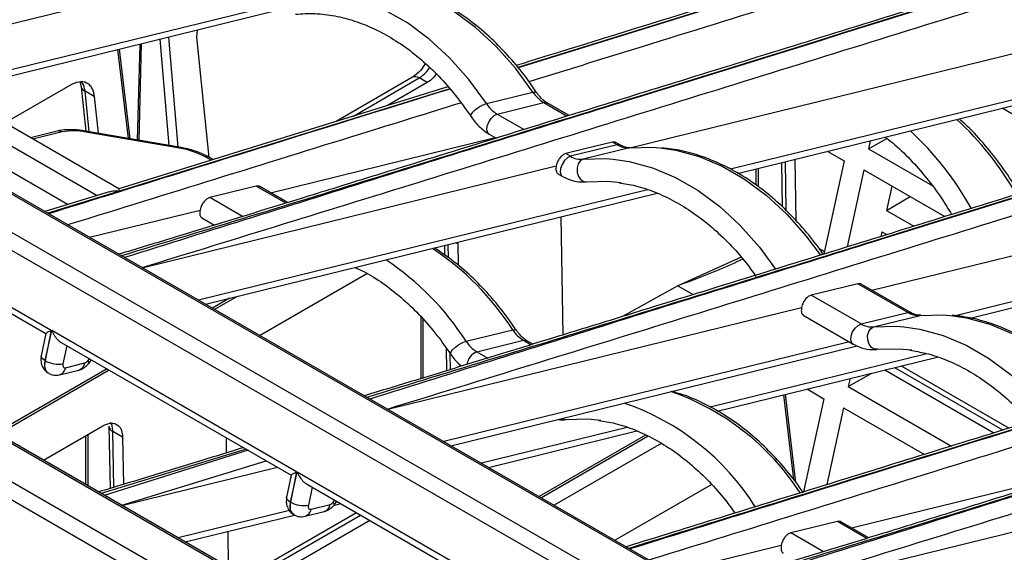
# Model space of a CAD drawing. Header units: millimetres. Extents: x 16 to 503, y 3 to 290.
# Tile 27 of 169: x 95.62 to 103.92, y 89.9 to 94.39. Entities that reach past the tile are written whole.
import ezdxf

# ---------------------------------------------------------------- set-up
doc = ezdxf.new("R2010")
doc.units = ezdxf.units.MM

msp = doc.modelspace()

# ---------------------------------------------------------------- linework, layer by layer
at = {"color": 7, "linetype": 'Continuous', "lineweight": 25}
for p, q in [((103.0851, 95.0011), (99.8207, 93.9874)), ((103.0879, 94.9995), (99.823, 93.9845)), ((93.8291, 93.9323), (97.3151, 94.7904)), ((97.7185, 94.5003), (94.302, 93.6593)), ((94.3616, 93.6249), (97.7817, 94.4668)), ((93.0875, 94.3465), (111.6899, 83.6076)), ((111.7192, 83.6045), (93.1169, 94.3434)), ((97.1178, 94.2426), (97.122, 94.3044)), ((92.6954, 94.2499), (111.2977, 83.511)), ((96.8044, 94.2262), (96.8808, 93.3301)), ((96.9589, 93.3165), (96.8797, 94.2447)), ((97.221, 93.2295), (97.1178, 94.2426)), ((96.4483, 94.1386), (96.5372, 93.3898)), ((96.556, 93.3865), (96.4662, 94.143)), ((96.6356, 94.1847), (96.6153, 93.3762)), ((96.6308, 93.3735), (96.6513, 94.1885)), ((100.7644, 93.3104), (104.2218, 94.1615)), ((104.9901, 93.9613), (101.6106, 93.1294)), ((98.933, 93.9048), (98.289, 93.533)), ((98.4351, 93.5784), (98.9907, 93.8991)), ((99.0572, 93.8607), (98.9907, 93.8991)), ((101.6713, 93.0952), (105.0715, 93.9322)), ((93.1496, 93.8359), (110.675, 83.7188)), ((95.4991, 93.5201), (96.0694, 93.8493)), ((96.1325, 93.8685), (96.143, 93.823)), ((96.143, 93.823), (96.1808, 93.4517)), ((99.232, 93.8256), (96.4591, 92.9653)), ((99.2465, 93.8091), (96.4644, 92.946)), ((99.0572, 93.8607), (98.7229, 93.6677)), ((94.8364, 93.7418), (96.2784, 92.9093)), ((96.4609, 92.9649), (95.0318, 93.7899)), ((96.253, 93.7433), (96.1762, 93.7876)), ((96.211, 93.4464), (96.1762, 93.7876)), ((96.253, 93.7433), (96.2845, 93.4337)), ((99.5558, 93.6836), (99.948, 93.7802)), ((99.647, 93.5952), (100.0391, 93.6917)), ((100.0391, 93.6917), (100.2363, 93.5778)), ((100.252, 93.5827), (100.0684, 93.6887)), ((103.9805, 93.5964), (103.8988, 93.6435)), ((94.785, 93.5542), (96.0334, 92.8335)), ((99.647, 93.5952), (99.8724, 93.465)), ((93.0669, 93.4016), (95.8904, 91.7716)), ((95.9406, 93.4511), (95.7149, 93.3955)), ((95.9823, 93.444), (95.736, 93.3834)), ((96.9841, 93.3121), (96.1784, 93.4521)), ((96.9864, 93.3037), (96.1807, 93.4436)), ((97.7364, 92.9319), (99.6285, 93.3977)), ((99.5801, 93.4256), (99.6379, 93.3923)), ((102.7743, 93.3021), (102.9283, 93.3899)), ((93.1456, 93.3023), (95.845, 91.7439)), ((100.6565, 93.3353), (100.2644, 93.2387)), ((100.7615, 93.3105), (100.3693, 93.214)), ((100.6565, 93.3353), (100.6171, 93.358)), ((100.6858, 93.3323), (100.6463, 93.3551)), ((102.7891, 93.3704), (102.7743, 93.3021)), ((102.7743, 93.3021), (103.3088, 92.9935)), ((97.2366, 93.2065), (97.188, 93.2346)), ((97.2523, 93.2114), (97.2173, 93.2316)), ((100.2644, 93.2387), (100.2247, 93.2616)), ((102.1539, 93.214), (102.163, 92.6956)), ((102.4271, 93.2812), (102.5684, 93.1996)), ((96.6576, 92.2994), (100.1435, 93.1576)), ((101.8263, 93.1333), (101.8263, 92.9944)), ((101.8461, 92.9802), (101.8461, 93.1382)), ((102.0406, 93.1861), (102.0471, 92.8142)), ((102.0807, 92.7821), (102.0735, 93.1942)), ((102.5684, 93.1996), (102.3978, 92.414)), ((100.1577, 93.0921), (100.1975, 93.0692)), ((102.7355, 93.1234), (102.5947, 92.475)), ((102.7355, 93.1234), (103.4167, 92.7301)), ((97.8653, 92.8436), (97.6176, 92.9866)), ((97.881, 92.8485), (97.6468, 92.9836)), ((102.8028, 92.1102), (106.2887, 92.9683)), ((102.9703, 92.9878), (102.9256, 92.782)), ((96.3787, 92.9403), (95.8375, 92.7729)), ((96.4644, 92.946), (95.861, 92.7593)), ((100.9118, 92.9573), (97.1304, 92.0265)), ((97.19, 91.9921), (100.9932, 92.9283)), ((97.5006, 92.7312), (97.2253, 92.8902)), ((102.9256, 92.782), (103.1247, 92.8987)), ((107.4465, 92.8639), (103.5069, 91.8941)), ((103.6293, 91.8752), (107.5323, 92.836)), ((96.212, 92.5567), (97.1441, 92.7861)), ((97.1583, 92.7207), (97.2655, 92.6588)), ((100.2019, 91.7337), (100.1846, 92.7292)), ((102.9256, 92.782), (103.1558, 92.6491)), ((102.8868, 92.6033), (102.878, 92.563)), ((102.8868, 92.6033), (102.9292, 92.5788)), ((99.2014, 92.4872), (99.2029, 92.4065)), ((99.2363, 92.3827), (99.2343, 92.4953)), ((99.315, 92.5004), (99.2971, 92.5107)), ((99.3125, 92.5145), (99.315, 92.5004)), ((99.315, 92.5004), (99.3182, 92.3191)), ((101.7004, 92.3891), (101.1666, 92.1472)), ((102.4023, 92.4347), (102.3688, 92.454)), ((92.9165, 92.3422), (111.5189, 81.6033)), ((111.5482, 81.6003), (92.9458, 92.3392)), ((92.5244, 92.2457), (111.1267, 81.5068)), ((97.6457, 91.729), (98.5494, 92.2507)), ((101.1666, 92.1472), (100.7025, 91.8885)), ((101.1666, 92.1472), (101.2961, 92.0724)), ((103.1042, 91.9223), (102.684, 92.1648)), ((103.1335, 91.9192), (102.7132, 92.1619)), ((97.4563, 92.0576), (97.2664, 91.948)), ((102.712, 91.8257), (102.2916, 92.0684)), ((97.3931, 92.042), (97.2483, 91.9584)), ((98.7245, 91.1062), (102.2104, 91.9644)), ((99.0033, 91.8871), (99.0033, 91.3647)), ((102.2247, 91.8989), (102.6452, 91.6562)), ((102.712, 91.8257), (103.1042, 91.9223)), ((102.817, 91.801), (103.2091, 91.8975)), ((92.9786, 91.8317), (110.504, 81.7145)), ((99.0232, 91.3708), (99.0232, 91.8645)), ((95.8446, 91.7448), (95.8064, 91.5571)), ((95.8904, 91.7716), (95.8386, 91.5167)), ((95.84, 91.5159), (95.8953, 91.7688)), ((97.9573, 90.5784), (95.8953, 91.7688)), ((99.3848, 91.6794), (99.7769, 91.7759)), ((95.974, 91.6694), (97.912, 90.5507)), ((96.0225, 91.6414), (95.9894, 91.49)), ((102.6138, 91.6743), (99.1973, 90.8333)), ((99.257, 90.7988), (102.677, 91.6407)), ((99.4759, 91.5909), (99.8681, 91.6874)), ((99.8681, 91.6874), (99.9322, 91.6504)), ((99.9479, 91.6552), (99.8974, 91.6844)), ((99.2165, 91.6228), (99.2198, 91.4311)), ((99.2527, 91.4412), (99.2503, 91.5766)), ((99.4759, 91.5909), (99.5676, 91.538)), ((103.2665, 91.5748), (101.4396, 91.1251)), ((95.8386, 91.5167), (95.84, 91.5159)), ((96.0115, 91.4568), (96.1723, 91.4964)), ((96.1982, 91.5151), (96.2118, 91.5322)), ((96.2065, 91.4929), (96.2296, 91.5219)), ((99.3327, 91.4818), (99.333, 91.4658)), ((101.5003, 91.0909), (103.352, 91.5467)), ((103.0503, 91.4725), (103.9597, 90.9474)), ((96.3608, 91.4461), (95.4268, 90.9069)), ((96.379, 91.4357), (95.445, 90.8965)), ((95.9613, 91.397), (96.1221, 91.4366)), ((102.6033, 91.2978), (102.8028, 91.4115)), ((102.9105, 91.4381), (103.8301, 90.9072)), ((102.9939, 91.4586), (103.9074, 90.9312)), ((102.6181, 91.3661), (102.6033, 91.2978)), ((102.0569, 91.2279), (102.1416, 90.5147)), ((102.1631, 90.4876), (102.0748, 91.2323)), ((102.2561, 91.277), (102.3974, 91.1954)), ((102.6033, 91.2978), (103.4722, 90.7961)), ((102.3974, 91.1954), (102.2267, 90.4097)), ((102.5645, 91.1191), (102.4236, 90.4708)), ((102.5645, 91.1191), (103.2457, 90.7258)), ((95.8243, 90.6775), (96.3255, 90.9668)), ((96.2002, 90.4605), (96.2002, 90.8945)), ((96.3766, 90.9629), (96.3858, 90.4383)), ((96.492, 90.8707), (96.4104, 90.9178)), ((96.4186, 90.4483), (96.4104, 90.9178)), ((100.7407, 90.953), (99.5133, 90.6509)), ((99.5729, 90.6165), (100.8222, 90.924)), ((96.1803, 90.883), (96.1803, 90.4719)), ((96.492, 90.8707), (96.4989, 90.4727)), ((97.3678, 90.7387), (97.3656, 90.8661)), ((100.897, 90.8888), (99.9991, 90.3704)), ((100.9184, 90.8787), (100.0185, 90.3592)), ((101.029, 90.8179), (100.1265, 90.2969)), ((97.5319, 90.7701), (96.3116, 90.3951)), ((97.5479, 90.7608), (96.337, 90.3804)), ((96.4841, 90.2966), (97.701, 90.6725)), ((96.4865, 90.2952), (97.7961, 90.6175)), ((97.9573, 90.5784), (97.9055, 90.3235)), ((97.9069, 90.3227), (97.9622, 90.5756)), ((100.7857, 88.9456), (97.9622, 90.5756)), ((102.6318, 90.1059), (104.5238, 90.5717)), ((97.9115, 90.5516), (97.8733, 90.3638)), ((98.0409, 90.4762), (100.7404, 88.9178)), ((98.0894, 90.4482), (98.0563, 90.2967)), ((100.6381, 90.0015), (101.4529, 90.4719)), ((97.9069, 90.3227), (97.9055, 90.3235)), ((98.2651, 90.3219), (98.2787, 90.339)), ((98.2698, 90.2957), (98.3286, 90.3102)), ((98.2735, 90.2997), (98.2965, 90.3287)), ((101.5529, 89.4734), (105.0389, 90.3315)), ((97.8963, 90.2528), (96.9594, 90.0222)), ((98.4609, 90.2338), (97.5269, 89.6946)), ((98.0282, 90.2038), (98.189, 90.2434)), ((98.0785, 90.2636), (98.2393, 90.3032)), ((97.019, 89.9878), (97.9393, 90.2143)), ((97.5607, 89.6751), (98.4947, 90.2142)), ((98.5747, 90.1681), (97.6407, 89.6289)), ((102.7606, 90.0176), (102.513, 90.1605)), ((102.7763, 90.0224), (102.5422, 90.1576)), ((97.3846, 89.7767), (97.3794, 90.0765)), ((102.396, 89.9052), (102.1206, 90.0641)), ((101.1074, 89.7306), (102.0394, 89.9601))]:
    msp.add_line(p, q, dxfattribs=at)
at = {"color": 7, "linetype": 'Continuous', "lineweight": 25, "flags": 128}
for points in [[(99.948, 93.7802), (99.7996, 93.9824), (99.6379, 94.1644), (99.4648, 94.3241), (99.2825, 94.4595), (99.0932, 94.5688), (98.8992, 94.6506), (98.7031, 94.7041), (98.5071, 94.7285), (98.3138, 94.7236)], [(99.5558, 93.6836), (99.4075, 93.8858), (99.2458, 94.0679), (99.0727, 94.2276), (98.8904, 94.3629), (98.701, 94.4722), (98.5071, 94.5541), (98.3109, 94.6076), (98.115, 94.632), (97.9216, 94.627)], [(99.948, 93.7802), (99.9692, 93.782), (99.9789, 93.7767)], [(99.4268, 93.5734), (99.4258, 93.5753), (99.4275, 93.5902), (99.4414, 93.6107), (99.4651, 93.6337), (99.4952, 93.6556), (99.5271, 93.6731), (99.5558, 93.6836)], [(100.0391, 93.6917), (100.0627, 93.6913), (100.0684, 93.6887)], [(99.5801, 93.4256), (99.5687, 93.4365), (99.5607, 93.461), (99.5629, 93.4928), (99.575, 93.527), (99.5953, 93.5585), (99.6205, 93.5824), (99.647, 93.5952)], [(96.1807, 93.4436), (96.18, 93.4496), (96.1785, 93.452), (96.1784, 93.4521)], [(96.9864, 93.3037), (96.9856, 93.3097), (96.9842, 93.3121), (96.9841, 93.3121)], [(100.6171, 93.358), (100.3973, 93.304), (100.2247, 93.2616)], [(100.6849, 93.3328), (100.6801, 93.3349), (100.6565, 93.3353)], [(100.7615, 93.3105), (100.9548, 93.3155), (101.0168, 93.3109)], [(101.0168, 93.3109), (101.1507, 93.2911), (101.3469, 93.2376), (101.5409, 93.1557), (101.7302, 93.0464), (101.9125, 92.9111), (102.0856, 92.7514), (102.2473, 92.5693), (102.3688, 92.4066)], [(100.2644, 93.2387), (100.2379, 93.226), (100.2126, 93.2021), (100.1924, 93.1706), (100.1803, 93.1364), (100.1781, 93.1046), (100.1861, 93.0801), (100.1976, 93.0692)], [(100.3693, 93.214), (100.3456, 93.2007), (100.3279, 93.1749), (100.319, 93.1408), (100.3202, 93.1034), (100.3314, 93.0684), (100.3509, 93.0412), (100.3756, 93.026), (100.4018, 93.0249)], [(100.3693, 93.214), (100.5626, 93.219), (100.6247, 93.2144)], [(100.6247, 93.2144), (100.7586, 93.1946), (100.9548, 93.1411), (101.1487, 93.0592), (101.338, 92.9499), (101.5204, 92.8146), (101.6935, 92.6549), (101.8552, 92.4728), (101.9913, 92.2887)], [(97.6176, 92.9866), (97.3979, 92.9326), (97.2253, 92.8902)], [(100.4018, 93.0249), (100.5797, 93.0295), (100.691, 93.0188)], [(102.684, 92.1648), (102.4643, 92.1108), (102.2916, 92.0684)], [(103.1042, 91.9223), (103.1278, 91.9218), (103.1325, 91.9198)], [(103.2091, 91.8975), (103.4025, 91.9025), (103.4645, 91.8979)], [(103.4645, 91.8979), (103.5984, 91.8781), (103.7946, 91.8246), (103.9885, 91.7427), (104.1778, 91.6334), (104.3602, 91.4981), (104.5333, 91.3384), (104.695, 91.1563), (104.8433, 90.9541)], [(102.6452, 91.6561), (102.6338, 91.667), (102.6257, 91.6915), (102.6279, 91.7233), (102.6401, 91.7576), (102.6603, 91.7891), (102.6856, 91.813), (102.712, 91.8257)], [(102.817, 91.801), (103.0103, 91.806), (103.0724, 91.8014)], [(103.0724, 91.8014), (103.2063, 91.7816), (103.4024, 91.7281), (103.5964, 91.6462), (103.7857, 91.5369), (103.968, 91.4016), (104.1411, 91.2419), (104.3029, 91.0598), (104.4512, 90.8576)], [(99.7769, 91.7759), (99.7982, 91.7777), (99.8078, 91.7724)], [(102.8495, 91.6119), (102.8233, 91.613), (102.7985, 91.6282), (102.7791, 91.6554), (102.7679, 91.6904), (102.7667, 91.7278), (102.7755, 91.7619), (102.7932, 91.7876), (102.817, 91.801)], [(99.2557, 91.5691), (99.2547, 91.571), (99.2565, 91.586), (99.2703, 91.6065), (99.2941, 91.6294), (99.3242, 91.6513), (99.3561, 91.6689), (99.3848, 91.6794)], [(99.8681, 91.6874), (99.8917, 91.687), (99.8974, 91.6844)], [(95.8386, 91.5167), (95.8251, 91.5255), (95.8149, 91.5347), (95.8085, 91.5439), (95.8061, 91.5528), (95.8064, 91.5571)], [(102.8495, 91.6119), (103.0274, 91.6165), (103.1386, 91.6058)], [(96.1982, 91.5151), (96.2043, 91.5058), (96.2073, 91.4985), (96.207, 91.4936), (96.2065, 91.4929)], [(100.1903, 91.0286), (100.2046, 91.0217), (100.2308, 91.0207)], [(100.2308, 91.0207), (100.4087, 91.0252), (100.5199, 91.0145)], [(97.9055, 90.3235), (97.892, 90.3323), (97.8819, 90.3415), (97.8754, 90.3507), (97.873, 90.3595), (97.8733, 90.3638)], [(98.2651, 90.3219), (98.2712, 90.3126), (98.2742, 90.3053), (98.2739, 90.3004), (98.2735, 90.2997)], [(102.513, 90.1605), (102.2933, 90.1066), (102.1206, 90.0641)]]:
    msp.add_lwpolyline(points, dxfattribs=at)
at = {"color": 7, "linetype": 'Continuous', "lineweight": 25}
for centre, radius, start, end in [((98.9569, 93.8528), 0.0573, 53.94948, 114.74006), ((96.1895, 93.8334), 0.0477, 192.58733, 253.77767), ((100.1842, 93.9323), 0.281, 212.78253, 238.91042), ((99.792, 93.8358), 0.281, 212.78253, 238.91042), ((101.7123, 91.6058), 2.6537, 29.70209, 47.10567), ((95.9529, 93.3972), 0.0553, 57.8627, 102.88794), ((96.0806, 92.9458), 0.5078, 78.63254, 101.15988), ((101.3152, 91.5046), 2.6604, 29.20899, 47.09585), ((96.8855, 92.6808), 0.631, 61.35431, 80.80366), ((100.747, 93.4844), 0.1744, 238.73402, 274.75147), ((97.199, 93.1977), 0.0385, 61.62434, 106.63047), ((100.3549, 93.3878), 0.1744, 238.73402, 274.75147), ((97.8043, 90.5085), 2.3447, 32.71894, 56.43843), ((97.4121, 90.412), 2.3447, 32.71894, 56.43843), ((103.1947, 92.0713), 0.1744, 238.73402, 274.75147), ((102.8026, 91.9748), 0.1744, 238.73402, 274.75147), ((100.0132, 91.928), 0.281, 212.78253, 238.91042), ((99.621, 91.8315), 0.281, 212.78253, 238.91042), ((99.5265, 91.4635), 0.1371, 111.62673, 171.61174), ((95.9507, 91.7103), 0.2237, 240.34382, 279.94896), ((96.0996, 91.5065), 0.0734, 287.81834, 352.10222), ((95.9389, 91.4668), 0.0733, 287.55627, 352.11944), ((100.4183, 89.2512), 2.1194, 32.89953, 70.97534), ((100.0226, 89.1481), 2.1268, 32.29794, 70.94102), ((96.4325, 90.9696), 0.0563, 186.8131, 246.86029), ((98.0176, 90.5171), 0.2237, 240.34382, 279.94896), ((98.0059, 90.2736), 0.0733, 287.55627, 352.11944), ((98.1666, 90.3132), 0.0734, 287.81834, 352.10222)]:
    msp.add_arc(centre, radius, start, end, dxfattribs=at)
for points, knots in [([(103.5045, 97.0801), (101.6689, 96.5094), (99.1123, 95.7143), (95.8336, 94.6956), (94.3976, 94.2436), (93.6796, 94.0175)], [0, 0, 0, 0, 0.56, 0.780001, 1, 1, 1, 1]), ([(93.8266, 93.9337), (94.6265, 94.1804), (96.2373, 94.6773), (98.6701, 95.4337), (101.1126, 96.192), (102.7415, 96.6981), (103.556, 96.9511)], [0, 0, 0, 0, 0.247433, 0.498286, 0.749143, 1, 1, 1, 1]), ([(106.2841, 95.4554), (106.1146, 95.4028), (105.7782, 95.2983), (105.2972, 95.1489), (104.8633, 95.0141), (104.4964, 94.9002), (104.1052, 94.7787), (103.6631, 94.6414), (103.0046, 94.437), (102.1986, 94.1868), (101.2971, 93.907), (100.4404, 93.6411), (99.6249, 93.3882), (98.9871, 93.1906), (98.5312, 93.0494), (98.2626, 92.9664), (97.9855, 92.8807), (97.6748, 92.7848), (97.3054, 92.671), (96.8931, 92.5442), (96.6031, 92.4565), (96.4603, 92.4133)], [0, 0, 0, 0, 0.051801, 0.102853, 0.147069, 0.184452, 0.215, 0.266675, 0.319612, 0.416281, 0.513066, 0.595161, 0.678113, 0.762254, 0.790013, 0.817346, 0.844257, 0.874614, 0.912093, 0.956699, 1, 1, 1, 1]), ([(106.3303, 95.4488), (104.4936, 94.8787), (101.9354, 94.0846), (98.6566, 93.0659), (97.2073, 92.6216), (96.4826, 92.3994)], [0, 0, 0, 0, 0.56, 0.780001, 1, 1, 1, 1]), ([(106.3329, 95.4473), (104.4974, 94.8765), (101.9407, 94.0815), (98.662, 93.0628), (97.226, 92.6108), (96.508, 92.3847)], [0, 0, 0, 0, 0.56, 0.780001, 1, 1, 1, 1]), ([(96.6551, 92.3009), (97.4549, 92.5476), (99.0657, 93.0445), (101.4985, 93.8009), (103.941, 94.5592), (105.57, 95.0653), (106.3844, 95.3183)], [0, 0, 0, 0, 0.2474328, 0.498286, 0.7491426, 1, 1, 1, 1]), ([(103.039, 95.0077), (102.0132, 94.689), (100.9362, 94.3544), (99.8586, 94.0201), (99.8073, 94.0041)], [0, 0, 0, 0, 0.952365, 1, 1, 1, 1]), ([(96.5497, 94.9446), (96.0355, 94.785), (95.0623, 94.483), (94.0826, 94.1838), (93.6204, 94.0427)], [0, 0, 0, 0, 0.5283594, 1, 1, 1, 1]), ([(96.6354, 94.9503), (96.0804, 94.778), (95.0894, 94.4705), (94.0927, 94.1661), (93.6542, 94.0322)], [0, 0, 0, 0, 0.5600008, 1, 1, 1, 1]), ([(99.9145, 93.8689), (100.2569, 93.9752), (101.4136, 94.3344), (102.5705, 94.6938), (103.385, 94.9469)], [0, 0, 0, 0, 0.296017, 1, 1, 1, 1]), ([(99.9789, 93.7767), (99.9559, 93.8102), (99.8896, 93.9069), (99.7704, 94.0552), (99.619, 94.2147), (99.4579, 94.3552), (99.2891, 94.4755), (99.1142, 94.574), (98.9352, 94.6499), (98.7538, 94.7022), (98.5722, 94.7301), (98.4275, 94.7338), (98.3443, 94.7267), (98.3202, 94.7247)], [0, 0, 0, 0, 0.0535141, 0.1545122, 0.2555806, 0.3566472, 0.4576662, 0.5585718, 0.6592797, 0.7596977, 0.8597473, 0.9593935, 1, 1, 1, 1]), ([(97.9477, 94.4368), (97.9751, 94.439), (98.0566, 94.4456), (98.195, 94.4387), (98.3622, 94.4077), (98.5291, 94.3529), (98.6937, 94.2755), (98.8543, 94.1761), (99.0092, 94.056), (99.1565, 93.916), (99.2978, 93.7567), (99.3831, 93.6355), (99.4267, 93.5735)], [0, 0, 0, 0, 0.053542, 0.159592, 0.265335, 0.370561, 0.475296, 0.579642, 0.683718, 0.78763, 0.891456, 1, 1, 1, 1]), ([(108.351, 94.2622), (108.1816, 94.2096), (107.8451, 94.1051), (107.3641, 93.9557), (106.9302, 93.8209), (106.5634, 93.707), (106.1721, 93.5855), (105.73, 93.4482), (105.0716, 93.2438), (104.2655, 92.9935), (103.364, 92.7137), (102.5073, 92.4479), (101.6919, 92.195), (101.054, 91.9974), (100.5981, 91.8562), (100.3295, 91.7731), (100.0525, 91.6875), (99.7418, 91.5916), (99.3724, 91.4778), (98.96, 91.351), (98.67, 91.2633), (98.5272, 91.2201)], [0, 0, 0, 0, 0.0518005, 0.1028528, 0.147069, 0.1844514, 0.2149998, 0.2666751, 0.3196123, 0.4162813, 0.5130661, 0.5951605, 0.6781128, 0.7622537, 0.7900131, 0.8173459, 0.8442567, 0.8746144, 0.9120929, 0.9566986, 1, 1, 1, 1]), ([(108.3972, 94.2556), (106.5605, 93.6855), (104.0023, 92.8914), (100.7235, 91.8727), (99.2742, 91.4284), (98.5495, 91.2062)], [0, 0, 0, 0, 0.56, 0.780001, 1, 1, 1, 1]), ([(108.3998, 94.2541), (106.5643, 93.6833), (104.0077, 92.8883), (100.7289, 91.8696), (99.293, 91.4175), (98.575, 91.1915)], [0, 0, 0, 0, 0.56, 0.780001, 1, 1, 1, 1]), ([(98.722, 91.1077), (99.5219, 91.3544), (101.1326, 91.8513), (103.5655, 92.6077), (106.0079, 93.366), (107.6369, 93.8721), (108.4514, 94.1251)], [0, 0, 0, 0, 0.247433, 0.498286, 0.749143, 1, 1, 1, 1]), ([(99.0398, 94.0225), (99.0273, 94.0008), (98.9981, 93.9501), (98.9567, 93.9213), (98.9331, 93.9048)], [0, 0, 0, 0, 0.429608, 1, 1, 1, 1]), ([(98.9907, 93.8991), (99.0105, 93.9139), (99.041, 93.9366), (99.0683, 93.9715), (99.076, 93.9863), (99.0767, 93.9876)], [0, 0, 0, 0, 0.6313082, 0.9681321, 1, 1, 1, 1]), ([(99.1329, 93.9343), (99.1251, 93.923), (99.1034, 93.8909), (99.0753, 93.8725), (99.0572, 93.8607)], [0, 0, 0, 0, 0.355306, 1, 1, 1, 1]), ([(99.2492, 93.8061), (98.7749, 93.6587), (97.6478, 93.3084), (96.5218, 92.9575), (95.8696, 92.7543)], [0, 0, 0, 0, 0.4208394, 1, 1, 1, 1]), ([(96.0694, 93.8493), (96.0929, 93.8591), (96.1418, 93.8796), (96.2021, 93.857), (96.2407, 93.808), (96.249, 93.7643), (96.253, 93.7433)], [0, 0, 0, 0, 0.2693099, 0.56119, 0.788964, 1, 1, 1, 1]), ([(96.1762, 93.7876), (96.1708, 93.8131), (96.1643, 93.844), (96.148, 93.8645), (96.1451, 93.8681)], [0, 0, 0, 0, 0.822066, 1, 1, 1, 1]), ([(100.0684, 93.6887), (100.0604, 93.6938), (100.0356, 93.7095), (100.0044, 93.7404), (99.9843, 93.7689), (99.9789, 93.7767)], [0, 0, 0, 0, 0.259681, 0.797571, 1, 1, 1, 1]), ([(96.0288, 92.6624), (96.0382, 92.6653), (96.8591, 92.9189), (97.9655, 93.2636), (99.0603, 93.6036), (99.3409, 93.6907)], [0, 0, 0, 0, 0.008552, 0.745836, 1, 1, 1, 1]), ([(99.4267, 93.5735), (99.4379, 93.5579), (99.4695, 93.5136), (99.5215, 93.4629), (99.5646, 93.4355), (99.5801, 93.4256)], [0, 0, 0, 0, 0.25875, 0.732816, 1, 1, 1, 1]), ([(104.0425, 92.9243), (104.0363, 92.9358), (103.9926, 93.0163), (103.8981, 93.1538), (103.7594, 93.3322), (103.6378, 93.4662), (103.5603, 93.5336), (103.5365, 93.5543)], [0, 0, 0, 0, 0.046124, 0.323, 0.599982, 0.877049, 1, 1, 1, 1]), ([(96.1784, 93.4521), (96.1622, 93.4546), (96.1151, 93.4619), (96.0392, 93.4651), (95.9776, 93.4595), (95.9467, 93.4525), (95.9406, 93.4511)], [0, 0, 0, 0, 0.188921, 0.551079, 0.910352, 1, 1, 1, 1]), ([(102.9138, 93.4011), (102.9353, 93.3849), (103.0085, 93.3297), (103.1265, 93.2146), (103.265, 93.0577), (103.3819, 92.9015), (103.4468, 92.7929), (103.4737, 92.7478)], [0, 0, 0, 0, 0.10077, 0.343352, 0.585731, 0.82803, 1, 1, 1, 1]), ([(97.2173, 93.2316), (97.2043, 93.2386), (97.1663, 93.2593), (97.0952, 93.2865), (97.0278, 93.3042), (96.9914, 93.3108), (96.9841, 93.3121)], [0, 0, 0, 0, 0.195422, 0.568682, 0.913658, 1, 1, 1, 1]), ([(100.6465, 93.3544), (100.6445, 93.3556), (100.6362, 93.3606), (100.6253, 93.3591), (100.6171, 93.358)], [0, 0, 0, 0, 0.247995, 1, 1, 1, 1]), ([(100.7679, 93.3117), (100.7616, 93.3114), (100.7422, 93.3104), (100.7141, 93.3172), (100.6919, 93.329), (100.6858, 93.3323)], [0, 0, 0, 0, 0.261089, 0.799326, 1, 1, 1, 1]), ([(102.3926, 92.4123), (102.3808, 92.4294), (102.3255, 92.5095), (102.218, 92.642), (102.0667, 92.8017), (101.9056, 92.9422), (101.7368, 93.0624), (101.5619, 93.1611), (101.3828, 93.2365), (101.2056, 93.2892), (101.0885, 93.3041), (101.0322, 93.3113)], [0, 0, 0, 0, 0.0331193, 0.1552784, 0.2775227, 0.3997648, 0.5219493, 0.6439966, 0.7658049, 0.8872625, 1, 1, 1, 1]), ([(100.2247, 93.2616), (100.2161, 93.2584), (100.2031, 93.2534), (100.1859, 93.2386), (100.171, 93.222), (100.1582, 93.2015), (100.1483, 93.1783), (100.1452, 93.1648), (100.1435, 93.1576)], [0, 0, 0, 0, 0.243189, 0.36988, 0.499604, 0.70981, 0.845011, 1, 1, 1, 1]), ([(100.1435, 93.1576), (100.142, 93.1458), (100.1389, 93.1214), (100.1475, 93.0985), (100.1581, 93.0934), (100.1611, 93.092)], [0, 0, 0, 0, 0.399091, 0.830527, 1, 1, 1, 1]), ([(100.1975, 93.0692), (100.2137, 93.0608), (100.2577, 93.0379), (100.3254, 93.021), (100.3754, 93.023), (100.3954, 93.0238)], [0, 0, 0, 0, 0.258031, 0.703748, 1, 1, 1, 1]), ([(96.4644, 92.946), (96.464, 92.9523), (96.4633, 92.9624), (96.4611, 92.9633), (96.4602, 92.9636)], [0, 0, 0, 0, 0.620709, 1, 1, 1, 1]), ([(97.6471, 92.983), (97.6451, 92.9842), (97.6368, 92.9891), (97.6258, 92.9877), (97.6176, 92.9866)], [0, 0, 0, 0, 0.247995, 1, 1, 1, 1]), ([(100.6737, 93.0161), (100.7191, 93.0089), (100.82, 92.9928), (100.9768, 92.9395), (101.1414, 92.8626), (101.302, 92.763), (101.457, 92.643), (101.6041, 92.5028), (101.7285, 92.3641), (101.7983, 92.2657), (101.8263, 92.2262)], [0, 0, 0, 0, 0.110514, 0.245089, 0.379037, 0.512486, 0.645591, 0.778486, 0.911271, 1, 1, 1, 1]), ([(96.3787, 92.9402), (96.3917, 92.9433), (96.4199, 92.9501), (96.4489, 92.9474), (96.4644, 92.946)], [0, 0, 0, 0, 0.464107, 1, 1, 1, 1]), ([(97.2253, 92.8902), (97.2166, 92.8868), (97.1992, 92.8801), (97.1748, 92.8556), (97.1587, 92.8299), (97.1487, 92.8064), (97.1457, 92.7932), (97.1441, 92.7861)], [0, 0, 0, 0, 0.245147, 0.494476, 0.716961, 0.846487, 1, 1, 1, 1]), ([(97.1441, 92.7861), (97.1426, 92.7744), (97.1394, 92.7499), (97.148, 92.727), (97.1586, 92.722), (97.1616, 92.7205)], [0, 0, 0, 0, 0.399091, 0.830527, 1, 1, 1, 1]), ([(111.1794, 92.6294), (111.01, 92.5767), (110.6736, 92.4723), (110.1925, 92.3229), (109.7586, 92.1881), (109.3918, 92.0742), (109.0006, 91.9527), (108.5584, 91.8154), (107.9, 91.611), (107.094, 91.3607), (106.1925, 91.0809), (105.3358, 90.8151), (104.5203, 90.5622), (103.8824, 90.3645), (103.4265, 90.2234), (103.158, 90.1403), (102.8809, 90.0547), (102.5702, 89.9588), (102.2008, 89.845), (101.7884, 89.7182), (101.4984, 89.6305), (101.3556, 89.5873)], [0, 0, 0, 0, 0.0518005, 0.1028528, 0.147069, 0.1844514, 0.2149998, 0.2666751, 0.3196123, 0.4162813, 0.5130661, 0.5951605, 0.6781128, 0.7622537, 0.7900131, 0.8173459, 0.8442567, 0.8746144, 0.9120929, 0.9566986, 1, 1, 1, 1]), ([(111.2256, 92.6228), (109.389, 92.0527), (106.8307, 91.2586), (103.552, 90.2399), (102.1026, 89.7955), (101.378, 89.5734)], [0, 0, 0, 0, 0.56, 0.780001, 1, 1, 1, 1]), ([(111.2283, 92.6213), (109.3927, 92.0505), (106.8361, 91.2555), (103.5573, 90.2368), (102.1214, 89.7847), (101.4034, 89.5587)], [0, 0, 0, 0, 0.56, 0.780001, 1, 1, 1, 1]), ([(99.8078, 91.7724), (99.7849, 91.8059), (99.7186, 91.9026), (99.5994, 92.051), (99.4479, 92.2102), (99.2876, 92.3516), (99.1745, 92.4284), (99.1182, 92.4667)], [0, 0, 0, 0, 0.1171258, 0.3381792, 0.5593868, 0.7805902, 1, 1, 1, 1]), ([(101.5504, 89.4749), (102.3503, 89.7216), (103.9611, 90.2185), (106.3939, 90.9748), (108.8364, 91.7332), (110.4653, 92.2393), (111.2798, 92.4923)], [0, 0, 0, 0, 0.247433, 0.498286, 0.749143, 1, 1, 1, 1]), ([(98.4489, 92.302), (98.4735, 92.2909), (98.5527, 92.2551), (98.6832, 92.171), (98.8382, 92.0519), (98.9855, 91.9117), (99.1268, 91.7524), (99.2121, 91.6312), (99.2557, 91.5692)], [0, 0, 0, 0, 0.081898, 0.264478, 0.446586, 0.628406, 0.810076, 1, 1, 1, 1]), ([(101.7157, 92.3716), (101.6472, 92.34), (101.4721, 92.2594), (101.2822, 92.1896), (101.1666, 92.1472)], [0, 0, 0, 0, 0.391514, 1, 1, 1, 1]), ([(102.7135, 92.1612), (102.7114, 92.1624), (102.7032, 92.1674), (102.6922, 92.1659), (102.684, 92.1648)], [0, 0, 0, 0, 0.247995, 1, 1, 1, 1]), ([(102.2916, 92.0684), (102.283, 92.0651), (102.2656, 92.0583), (102.2411, 92.0339), (102.225, 92.0081), (102.2151, 91.9847), (102.2121, 91.9715), (102.2104, 91.9644)], [0, 0, 0, 0, 0.245147, 0.494476, 0.716961, 0.846487, 1, 1, 1, 1]), ([(102.2104, 91.9644), (102.2089, 91.9526), (102.2058, 91.9281), (102.2144, 91.9053), (102.225, 91.9002), (102.228, 91.8988)], [0, 0, 0, 0, 0.399091, 0.830527, 1, 1, 1, 1]), ([(103.2156, 91.8986), (103.2092, 91.8983), (103.1899, 91.8974), (103.1618, 91.9042), (103.1396, 91.916), (103.1335, 91.9192)], [0, 0, 0, 0, 0.261089, 0.799326, 1, 1, 1, 1]), ([(104.8742, 90.9507), (104.8512, 90.9842), (104.7849, 91.0808), (104.6658, 91.2292), (104.5143, 91.3887), (104.3532, 91.5292), (104.1844, 91.6494), (104.0096, 91.7481), (103.8305, 91.8235), (103.6532, 91.8762), (103.5362, 91.8911), (103.4799, 91.8983)], [0, 0, 0, 0, 0.062743, 0.18116, 0.299659, 0.418155, 0.536596, 0.654904, 0.77298, 0.890717, 1, 1, 1, 1]), ([(95.8449, 91.7448), (95.8453, 91.7455), (95.8467, 91.7479), (95.8611, 91.757), (95.8806, 91.7667), (95.8904, 91.7716)], [0, 0, 0, 0, 0.187016, 0.594283, 1, 1, 1, 1]), ([(95.8953, 91.7688), (95.9025, 91.754), (95.9168, 91.7244), (95.9438, 91.6925), (95.9638, 91.6749), (95.9725, 91.6706), (95.9742, 91.6698)], [0, 0, 0, 0, 0.375096, 0.751665, 0.952768, 1, 1, 1, 1]), ([(99.8974, 91.6844), (99.8894, 91.6895), (99.8646, 91.7052), (99.8334, 91.7361), (99.8133, 91.7646), (99.8078, 91.7724)], [0, 0, 0, 0, 0.259681, 0.797571, 1, 1, 1, 1]), ([(102.6452, 91.6562), (102.6614, 91.6478), (102.7054, 91.6249), (102.7731, 91.6079), (102.8231, 91.61), (102.8431, 91.6108)], [0, 0, 0, 0, 0.258031, 0.703748, 1, 1, 1, 1]), ([(95.8064, 91.5571), (95.8047, 91.5438), (95.8012, 91.516), (95.8107, 91.4737), (95.8323, 91.4347), (95.8563, 91.4178), (95.8684, 91.4094)], [0, 0, 0, 0, 0.22712, 0.474411, 0.735353, 1, 1, 1, 1]), ([(99.2557, 91.5692), (99.2667, 91.5534), (99.2931, 91.5156), (99.3261, 91.4865), (99.3453, 91.4696)], [0, 0, 0, 0, 0.419199, 1, 1, 1, 1]), ([(103.1213, 91.6031), (103.1668, 91.5959), (103.2677, 91.5798), (103.4245, 91.5265), (103.5891, 91.4496), (103.7497, 91.35), (103.9046, 91.23), (104.0519, 91.09), (104.1932, 90.9307), (104.2785, 90.8094), (104.3221, 90.7475)], [0, 0, 0, 0, 0.105243, 0.233398, 0.360957, 0.488041, 0.614797, 0.741353, 0.867804, 1, 1, 1, 1]), ([(95.8386, 91.5167), (95.8368, 91.5058), (95.8335, 91.4845), (95.8359, 91.4569), (95.8432, 91.4355), (95.8531, 91.4189), (95.8633, 91.4145), (95.868, 91.4125)], [0, 0, 0, 0, 0.228524, 0.444654, 0.648382, 0.839699, 1, 1, 1, 1]), ([(95.8709, 91.4109), (95.8655, 91.4131), (95.8546, 91.4177), (95.8443, 91.4348), (95.8371, 91.4563), (95.8348, 91.4837), (95.8382, 91.505), (95.84, 91.5159)], [0, 0, 0, 0, 0.179815, 0.366686, 0.565679, 0.776787, 1, 1, 1, 1]), ([(95.9894, 91.49), (95.9886, 91.4843), (95.9871, 91.4725), (95.9925, 91.4609), (96.0013, 91.4555), (96.0082, 91.4564), (96.0115, 91.4568)], [0, 0, 0, 0, 0.270377, 0.562407, 0.78963, 1, 1, 1, 1]), ([(96.1219, 91.4366), (96.1302, 91.4391), (96.1464, 91.4441), (96.1695, 91.4577), (96.1901, 91.474), (96.2012, 91.4867), (96.2066, 91.4929)], [0, 0, 0, 0, 0.266905, 0.523195, 0.767893, 1, 1, 1, 1]), ([(96.1723, 91.4964), (96.1774, 91.4983), (96.1864, 91.5019), (96.1946, 91.5111), (96.1982, 91.5151)], [0, 0, 0, 0, 0.559997, 1, 1, 1, 1]), ([(95.8694, 91.4088), (95.8763, 91.4055), (95.8903, 91.3987), (95.9135, 91.3937), (95.9375, 91.3925), (95.9533, 91.3955), (95.9611, 91.397)], [0, 0, 0, 0, 0.249118, 0.500808, 0.752152, 1, 1, 1, 1]), ([(113.2464, 91.4362), (113.0769, 91.3835), (112.7405, 91.279), (112.2594, 91.1296), (111.8256, 90.9949), (111.4587, 90.881), (111.0675, 90.7595), (110.6254, 90.6222), (109.9669, 90.4178), (109.1609, 90.1675), (108.2594, 89.8877), (107.4027, 89.6219), (106.5872, 89.369), (105.9493, 89.1713), (105.4934, 89.0302), (105.2249, 88.9471), (104.9478, 88.8615), (104.6371, 88.7656), (104.2677, 88.6518), (103.8553, 88.525), (103.5654, 88.4373), (103.4225, 88.3941)], [0, 0, 0, 0, 0.051801, 0.102853, 0.147069, 0.184452, 0.215, 0.266675, 0.319612, 0.416281, 0.513066, 0.595161, 0.678113, 0.762254, 0.790013, 0.817346, 0.844257, 0.874614, 0.912093, 0.956699, 1, 1, 1, 1]), ([(113.2926, 91.4296), (111.4559, 90.8595), (108.8976, 90.0654), (105.6189, 89.0467), (104.1696, 88.6023), (103.4449, 88.3802)], [0, 0, 0, 0, 0.56, 0.780001, 1, 1, 1, 1]), ([(113.2952, 91.4281), (111.4597, 90.8573), (108.903, 90.0623), (105.6243, 89.0436), (104.1883, 88.5915), (103.4703, 88.3655)], [0, 0, 0, 0, 0.56, 0.780001, 1, 1, 1, 1]), ([(102.2252, 90.4028), (102.2122, 90.4216), (102.1557, 90.5035), (102.047, 90.6378), (101.8957, 90.7975), (101.7345, 90.9379), (101.5658, 91.0584), (101.3908, 91.156), (101.24, 91.2229), (101.1474, 91.2477), (101.1154, 91.2563)], [0, 0, 0, 0, 0.043873, 0.190434, 0.337097, 0.483757, 0.630348, 0.776775, 0.922914, 1, 1, 1, 1]), ([(103.6174, 88.2816), (104.4172, 88.5284), (106.028, 89.0252), (108.4608, 89.7816), (110.9033, 90.54), (112.5322, 91.0461), (113.3467, 91.2991)], [0, 0, 0, 0, 0.247433, 0.498286, 0.749143, 1, 1, 1, 1]), ([(96.3255, 90.9668), (96.3487, 90.9768), (96.3969, 90.9976), (96.4526, 90.9777), (96.4855, 90.9321), (96.4899, 90.8906), (96.492, 90.8707)], [0, 0, 0, 0, 0.270236, 0.562396, 0.789716, 1, 1, 1, 1]), ([(96.4104, 90.9178), (96.4088, 90.9325), (96.4059, 90.9599), (96.3983, 90.9857), (96.3909, 90.9931), (96.3905, 90.9934)], [0, 0, 0, 0, 0.521716, 0.976475, 1, 1, 1, 1]), ([(100.1587, 91.0208), (100.1606, 91.0203), (100.1822, 91.0148), (100.2043, 91.0173), (100.2244, 91.0195)], [0, 0, 0, 0, 0.088298, 1, 1, 1, 1]), ([(100.5026, 91.0119), (100.5481, 91.0046), (100.649, 90.9885), (100.8058, 90.9352), (100.9704, 90.8583), (101.131, 90.7588), (101.2859, 90.6388), (101.433, 90.4985), (101.5553, 90.3625), (101.6231, 90.267), (101.649, 90.2305)], [0, 0, 0, 0, 0.111241, 0.246702, 0.381531, 0.51586, 0.649841, 0.78361, 0.917269, 1, 1, 1, 1]), ([(104.1275, 90.9995), (104.1166, 90.9961), (103.7891, 90.8945), (103.193, 90.7095), (102.3363, 90.4436), (101.5324, 90.1943), (100.997, 90.0284), (100.7331, 89.9467)], [0, 0, 0, 0, 0.009601, 0.289523, 0.526958, 0.766874, 1, 1, 1, 1]), ([(104.1418, 90.9832), (103.6667, 90.8357), (102.5388, 90.4854), (101.41, 90.1356), (100.7565, 89.9332)], [0, 0, 0, 0, 0.421143, 1, 1, 1, 1]), ([(104.1446, 90.98), (103.6702, 90.8326), (102.5432, 90.4823), (101.4171, 90.1315), (100.7649, 89.9283)], [0, 0, 0, 0, 0.420839, 1, 1, 1, 1]), ([(100.9241, 89.8364), (100.9336, 89.8393), (101.7545, 90.0929), (102.8608, 90.4376), (103.9556, 90.7775), (104.2363, 90.8647)], [0, 0, 0, 0, 0.008552, 0.745836, 1, 1, 1, 1]), ([(97.5103, 90.7826), (97.3928, 90.7464), (97.1288, 90.665), (96.722, 90.5399), (96.4321, 90.4523), (96.2892, 90.4091)], [0, 0, 0, 0, 0.28923, 0.649888, 1, 1, 1, 1]), ([(97.9118, 90.5516), (97.9122, 90.5523), (97.9136, 90.5546), (97.928, 90.5637), (97.9475, 90.5735), (97.9573, 90.5784)], [0, 0, 0, 0, 0.187016, 0.594283, 1, 1, 1, 1]), ([(97.9622, 90.5756), (97.9694, 90.5608), (97.9837, 90.5312), (98.0107, 90.4993), (98.0307, 90.4817), (98.0395, 90.4774), (98.0411, 90.4766)], [0, 0, 0, 0, 0.375096, 0.751665, 0.952768, 1, 1, 1, 1]), ([(97.8733, 90.3639), (97.8717, 90.3506), (97.8681, 90.3228), (97.8777, 90.2805), (97.8992, 90.2415), (97.9233, 90.2246), (97.9354, 90.2162)], [0, 0, 0, 0, 0.22712, 0.474411, 0.735353, 1, 1, 1, 1]), ([(97.9055, 90.3235), (97.9038, 90.3126), (97.9004, 90.2913), (97.9028, 90.2637), (97.9101, 90.2422), (97.92, 90.2256), (97.9302, 90.2213), (97.9349, 90.2193)], [0, 0, 0, 0, 0.228524, 0.444654, 0.648382, 0.839699, 1, 1, 1, 1]), ([(97.9378, 90.2177), (97.9325, 90.2199), (97.9215, 90.2245), (97.9112, 90.2416), (97.9041, 90.263), (97.9017, 90.2905), (97.9052, 90.3118), (97.9069, 90.3227)], [0, 0, 0, 0, 0.179815, 0.366686, 0.565679, 0.776787, 1, 1, 1, 1]), ([(98.2393, 90.3032), (98.2443, 90.3051), (98.2533, 90.3087), (98.2615, 90.3179), (98.2651, 90.3219)], [0, 0, 0, 0, 0.559997, 1, 1, 1, 1]), ([(98.0563, 90.2967), (98.0556, 90.2911), (98.0541, 90.2793), (98.0595, 90.2677), (98.0682, 90.2623), (98.0751, 90.2632), (98.0785, 90.2636)], [0, 0, 0, 0, 0.2703766, 0.5624068, 0.7896297, 1, 1, 1, 1]), ([(98.1889, 90.2433), (98.1971, 90.2459), (98.2133, 90.2509), (98.2364, 90.2644), (98.257, 90.2808), (98.2681, 90.2935), (98.2735, 90.2997)], [0, 0, 0, 0, 0.266905, 0.523195, 0.767893, 1, 1, 1, 1]), ([(97.9363, 90.2156), (97.9432, 90.2122), (97.9572, 90.2055), (97.9804, 90.2005), (98.0044, 90.1993), (98.0202, 90.2023), (98.0281, 90.2038)], [0, 0, 0, 0, 0.249118, 0.500808, 0.752152, 1, 1, 1, 1]), ([(102.5425, 90.1569), (102.5404, 90.1582), (102.5321, 90.1631), (102.5212, 90.1616), (102.513, 90.1605)], [0, 0, 0, 0, 0.247995, 1, 1, 1, 1]), ([(102.1206, 90.0641), (102.112, 90.0608), (102.0946, 90.0541), (102.0701, 90.0296), (102.054, 90.0038), (102.0441, 89.9804), (102.0411, 89.9672), (102.0394, 89.9601)], [0, 0, 0, 0, 0.245147, 0.494476, 0.716961, 0.846487, 1, 1, 1, 1]), ([(102.0394, 89.9601), (102.0379, 89.9483), (102.0348, 89.9239), (102.0434, 89.901), (102.054, 89.8959), (102.057, 89.8945)], [0, 0, 0, 0, 0.399091, 0.830527, 1, 1, 1, 1])]:
    msp.add_open_spline(points, degree=3, knots=knots, dxfattribs=at)

doc.saveas('drawing.dxf')
